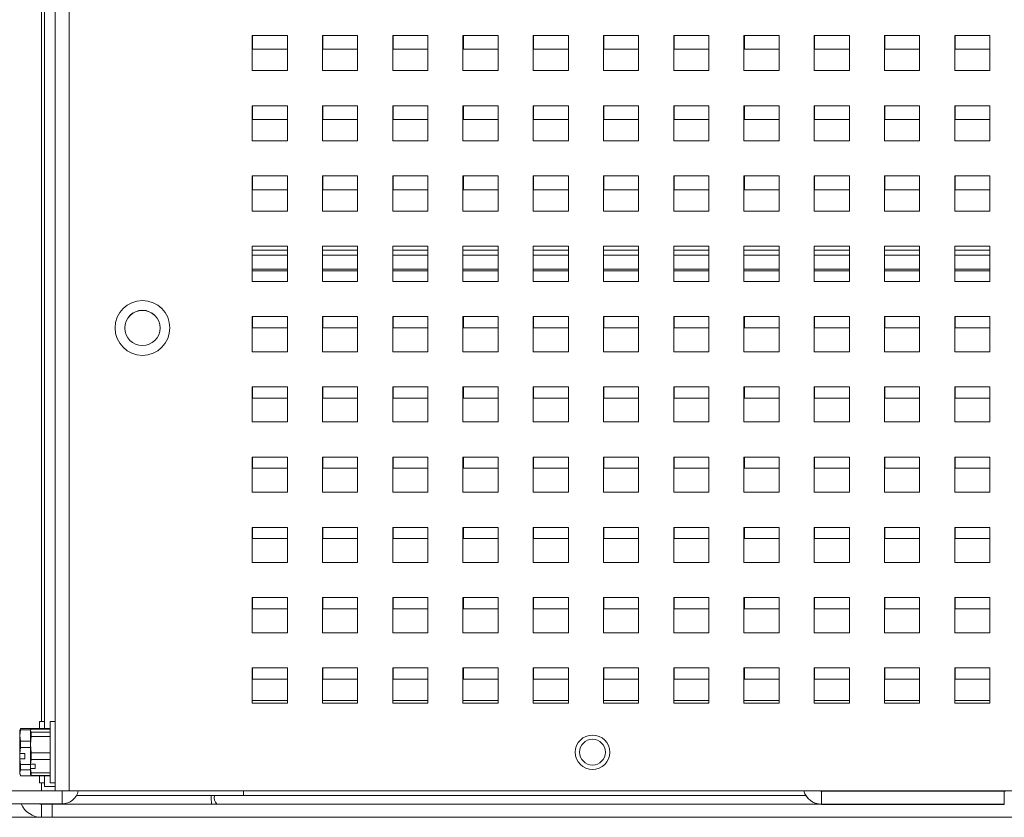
# Paper-space layout '4' of a CAD drawing. Header units: inches. Extents: x 1 to 109, y 1 to 85.
# Tile 4 of 46: x 40.01 to 45.61, y 16.87 to 21.41. Entities that reach past the tile are written whole.
import ezdxf

# ---------------------------------------------------------------- set-up
doc = ezdxf.new("R2010")
doc.units = ezdxf.units.IN
doc.header["$MEASUREMENT"] = 0

psp = doc.layouts.new('4')

# ---------------------------------------------------------------- linework, layer by layer
at = {"color": 7, "linetype": 'Continuous', "lineweight": 15, "ltscale": 5}
for p, q in [((40.21, 17.0201), (40.21, 29.8951)), ((40.1498, 29.8143), (40.1498, 17.3745)), ((40.2096, 29.8143), (40.2096, 17.4141)), ((40.2898, 29.8153), (40.2898, 17.0201)), ((41.5325, 21.3201), (41.3325, 21.3201)), ((41.3325, 21.3201), (41.3325, 21.1201)), ((41.3348, 21.3201), (41.3348, 21.2413)), ((41.5325, 21.1201), (41.5325, 21.3201)), ((41.9325, 21.3201), (41.7325, 21.3201)), ((41.7325, 21.3201), (41.7325, 21.1201)), ((41.7348, 21.3201), (41.7348, 21.2413)), ((41.9325, 21.1201), (41.9325, 21.3201)), ((42.3325, 21.3201), (42.1325, 21.3201)), ((42.1325, 21.3201), (42.1325, 21.1201)), ((42.1348, 21.3201), (42.1348, 21.2413)), ((42.3325, 21.1201), (42.3325, 21.3201)), ((42.7325, 21.3201), (42.5325, 21.3201)), ((42.5325, 21.3201), (42.5325, 21.1201)), ((42.5348, 21.3201), (42.5348, 21.2413)), ((42.7325, 21.1201), (42.7325, 21.3201)), ((43.1325, 21.3201), (42.9325, 21.3201)), ((42.9325, 21.3201), (42.9325, 21.1201)), ((42.9348, 21.3201), (42.9348, 21.2413)), ((43.1325, 21.1201), (43.1325, 21.3201)), ((43.5325, 21.3201), (43.3325, 21.3201)), ((43.3325, 21.3201), (43.3325, 21.1201)), ((43.3348, 21.3201), (43.3348, 21.2413)), ((43.5325, 21.1201), (43.5325, 21.3201)), ((43.9325, 21.3201), (43.7325, 21.3201)), ((43.7325, 21.3201), (43.7325, 21.1201)), ((43.7348, 21.3201), (43.7348, 21.2413)), ((43.9325, 21.1201), (43.9325, 21.3201)), ((44.3325, 21.3201), (44.1325, 21.3201)), ((44.1325, 21.3201), (44.1325, 21.1201)), ((44.1348, 21.3201), (44.1348, 21.2413)), ((44.3325, 21.1201), (44.3325, 21.3201)), ((44.7325, 21.3201), (44.5325, 21.3201)), ((44.5325, 21.3201), (44.5325, 21.1201)), ((44.5348, 21.3201), (44.5348, 21.2413)), ((44.7325, 21.1201), (44.7325, 21.3201)), ((45.1325, 21.3201), (44.9325, 21.3201)), ((44.9325, 21.3201), (44.9325, 21.1201)), ((44.9348, 21.3201), (44.9348, 21.2413)), ((45.1325, 21.1201), (45.1325, 21.3201)), ((45.5325, 21.3201), (45.3325, 21.3201)), ((45.3325, 21.3201), (45.3325, 21.1201)), ((45.3348, 21.3201), (45.3348, 21.2413)), ((45.5325, 21.1201), (45.5325, 21.3201)), ((41.3348, 21.2413), (41.5325, 21.2413)), ((41.7348, 21.2413), (41.9325, 21.2413)), ((42.1348, 21.2413), (42.3325, 21.2413)), ((42.5348, 21.2413), (42.7325, 21.2413)), ((42.9348, 21.2413), (43.1325, 21.2413)), ((43.3348, 21.2413), (43.5325, 21.2413)), ((43.7348, 21.2413), (43.9325, 21.2413)), ((44.1348, 21.2413), (44.3325, 21.2413)), ((44.5348, 21.2413), (44.7325, 21.2413)), ((44.9348, 21.2413), (45.1325, 21.2413)), ((45.3348, 21.2413), (45.5325, 21.2413)), ((41.3325, 21.1201), (41.5325, 21.1201)), ((41.7325, 21.1201), (41.9325, 21.1201)), ((42.1325, 21.1201), (42.3325, 21.1201)), ((42.5325, 21.1201), (42.7325, 21.1201)), ((42.9325, 21.1201), (43.1325, 21.1201)), ((43.3325, 21.1201), (43.5325, 21.1201)), ((43.7325, 21.1201), (43.9325, 21.1201)), ((44.1325, 21.1201), (44.3325, 21.1201)), ((44.5325, 21.1201), (44.7325, 21.1201)), ((44.9325, 21.1201), (45.1325, 21.1201)), ((45.3325, 21.1201), (45.5325, 21.1201)), ((41.5325, 20.9201), (41.3325, 20.9201)), ((41.3325, 20.9201), (41.3325, 20.7201)), ((41.3348, 20.9201), (41.3348, 20.8413)), ((41.5325, 20.7201), (41.5325, 20.9201)), ((41.9325, 20.9201), (41.7325, 20.9201)), ((41.7325, 20.9201), (41.7325, 20.7201)), ((41.7348, 20.9201), (41.7348, 20.8413)), ((41.9325, 20.7201), (41.9325, 20.9201)), ((42.3325, 20.9201), (42.1325, 20.9201)), ((42.1325, 20.9201), (42.1325, 20.7201)), ((42.1348, 20.9201), (42.1348, 20.8413)), ((42.3325, 20.7201), (42.3325, 20.9201)), ((42.7325, 20.9201), (42.5325, 20.9201)), ((42.5325, 20.9201), (42.5325, 20.7201)), ((42.5348, 20.9201), (42.5348, 20.8413)), ((42.7325, 20.7201), (42.7325, 20.9201)), ((43.1325, 20.9201), (42.9325, 20.9201)), ((42.9325, 20.9201), (42.9325, 20.7201)), ((42.9348, 20.9201), (42.9348, 20.8413)), ((43.1325, 20.7201), (43.1325, 20.9201)), ((43.5325, 20.9201), (43.3325, 20.9201)), ((43.3325, 20.9201), (43.3325, 20.7201)), ((43.3348, 20.9201), (43.3348, 20.8413)), ((43.5325, 20.7201), (43.5325, 20.9201)), ((43.9325, 20.9201), (43.7325, 20.9201)), ((43.7325, 20.9201), (43.7325, 20.7201)), ((43.7348, 20.9201), (43.7348, 20.8413)), ((43.9325, 20.7201), (43.9325, 20.9201)), ((44.3325, 20.9201), (44.1325, 20.9201)), ((44.1325, 20.9201), (44.1325, 20.7201)), ((44.1348, 20.9201), (44.1348, 20.8413)), ((44.3325, 20.7201), (44.3325, 20.9201)), ((44.7325, 20.9201), (44.5325, 20.9201)), ((44.5325, 20.9201), (44.5325, 20.7201)), ((44.5348, 20.9201), (44.5348, 20.8413)), ((44.7325, 20.7201), (44.7325, 20.9201)), ((45.1325, 20.9201), (44.9325, 20.9201)), ((44.9325, 20.9201), (44.9325, 20.7201)), ((44.9348, 20.9201), (44.9348, 20.8413)), ((45.1325, 20.7201), (45.1325, 20.9201)), ((45.5325, 20.9201), (45.3325, 20.9201)), ((45.3325, 20.9201), (45.3325, 20.7201)), ((45.3348, 20.9201), (45.3348, 20.8413)), ((45.5325, 20.7201), (45.5325, 20.9201)), ((41.3348, 20.8413), (41.5325, 20.8413)), ((41.7348, 20.8413), (41.9325, 20.8413)), ((42.1348, 20.8413), (42.3325, 20.8413)), ((42.5348, 20.8413), (42.7325, 20.8413)), ((42.9348, 20.8413), (43.1325, 20.8413)), ((43.3348, 20.8413), (43.5325, 20.8413)), ((43.7348, 20.8413), (43.9325, 20.8413)), ((44.1348, 20.8413), (44.3325, 20.8413)), ((44.5348, 20.8413), (44.7325, 20.8413)), ((44.9348, 20.8413), (45.1325, 20.8413)), ((45.3348, 20.8413), (45.5325, 20.8413)), ((41.3325, 20.7201), (41.5325, 20.7201)), ((41.7325, 20.7201), (41.9325, 20.7201)), ((42.1325, 20.7201), (42.3325, 20.7201)), ((42.5325, 20.7201), (42.7325, 20.7201)), ((42.9325, 20.7201), (43.1325, 20.7201)), ((43.3325, 20.7201), (43.5325, 20.7201)), ((43.7325, 20.7201), (43.9325, 20.7201)), ((44.1325, 20.7201), (44.3325, 20.7201)), ((44.5325, 20.7201), (44.7325, 20.7201)), ((44.9325, 20.7201), (45.1325, 20.7201)), ((45.3325, 20.7201), (45.5325, 20.7201)), ((41.5325, 20.5201), (41.3325, 20.5201)), ((41.3325, 20.5201), (41.3325, 20.3201)), ((41.3348, 20.5201), (41.3348, 20.4413)), ((41.5325, 20.3201), (41.5325, 20.5201)), ((41.9325, 20.5201), (41.7325, 20.5201)), ((41.7325, 20.5201), (41.7325, 20.3201)), ((41.7348, 20.5201), (41.7348, 20.4413)), ((41.9325, 20.3201), (41.9325, 20.5201)), ((42.3325, 20.5201), (42.1325, 20.5201)), ((42.1325, 20.5201), (42.1325, 20.3201)), ((42.1348, 20.5201), (42.1348, 20.4413)), ((42.3325, 20.3201), (42.3325, 20.5201)), ((42.7325, 20.5201), (42.5325, 20.5201)), ((42.5325, 20.5201), (42.5325, 20.3201)), ((42.5348, 20.5201), (42.5348, 20.4413)), ((42.7325, 20.3201), (42.7325, 20.5201)), ((43.1325, 20.5201), (42.9325, 20.5201)), ((42.9325, 20.5201), (42.9325, 20.3201)), ((42.9348, 20.5201), (42.9348, 20.4413)), ((43.1325, 20.3201), (43.1325, 20.5201)), ((43.5325, 20.5201), (43.3325, 20.5201)), ((43.3325, 20.5201), (43.3325, 20.3201)), ((43.3348, 20.5201), (43.3348, 20.4413)), ((43.5325, 20.3201), (43.5325, 20.5201)), ((43.9325, 20.5201), (43.7325, 20.5201)), ((43.7325, 20.5201), (43.7325, 20.3201)), ((43.7348, 20.5201), (43.7348, 20.4413)), ((43.9325, 20.3201), (43.9325, 20.5201)), ((44.3325, 20.5201), (44.1325, 20.5201)), ((44.1325, 20.5201), (44.1325, 20.3201)), ((44.1348, 20.5201), (44.1348, 20.4413)), ((44.3325, 20.3201), (44.3325, 20.5201)), ((44.7325, 20.5201), (44.5325, 20.5201)), ((44.5325, 20.5201), (44.5325, 20.3201)), ((44.5348, 20.5201), (44.5348, 20.4413)), ((44.7325, 20.3201), (44.7325, 20.5201)), ((45.1325, 20.5201), (44.9325, 20.5201)), ((44.9325, 20.5201), (44.9325, 20.3201)), ((44.9348, 20.5201), (44.9348, 20.4413)), ((45.1325, 20.3201), (45.1325, 20.5201)), ((45.5325, 20.5201), (45.3325, 20.5201)), ((45.3325, 20.5201), (45.3325, 20.3201)), ((45.3348, 20.5201), (45.3348, 20.4413)), ((45.5325, 20.3201), (45.5325, 20.5201)), ((41.3348, 20.4413), (41.5325, 20.4413)), ((41.7348, 20.4413), (41.9325, 20.4413)), ((42.1348, 20.4413), (42.3325, 20.4413)), ((42.5348, 20.4413), (42.7325, 20.4413)), ((42.9348, 20.4413), (43.1325, 20.4413)), ((43.3348, 20.4413), (43.5325, 20.4413)), ((43.7348, 20.4413), (43.9325, 20.4413)), ((44.1348, 20.4413), (44.3325, 20.4413)), ((44.5348, 20.4413), (44.7325, 20.4413)), ((44.9348, 20.4413), (45.1325, 20.4413)), ((45.3348, 20.4413), (45.5325, 20.4413)), ((41.3325, 20.3201), (41.5325, 20.3201)), ((41.7325, 20.3201), (41.9325, 20.3201)), ((42.1325, 20.3201), (42.3325, 20.3201)), ((42.5325, 20.3201), (42.7325, 20.3201)), ((42.9325, 20.3201), (43.1325, 20.3201)), ((43.3325, 20.3201), (43.5325, 20.3201)), ((43.7325, 20.3201), (43.9325, 20.3201)), ((44.1325, 20.3201), (44.3325, 20.3201)), ((44.5325, 20.3201), (44.7325, 20.3201)), ((44.9325, 20.3201), (45.1325, 20.3201)), ((45.3325, 20.3201), (45.5325, 20.3201)), ((41.5325, 20.1201), (41.3325, 20.1201)), ((41.3325, 20.1201), (41.3325, 19.9201)), ((41.5325, 19.9201), (41.5325, 20.1201)), ((41.9325, 20.1201), (41.7325, 20.1201)), ((41.7325, 20.1201), (41.7325, 19.9201)), ((41.9325, 19.9201), (41.9325, 20.1201)), ((42.3325, 20.1201), (42.1325, 20.1201)), ((42.1325, 20.1201), (42.1325, 19.9201)), ((42.3325, 19.9201), (42.3325, 20.1201)), ((42.7325, 20.1201), (42.5325, 20.1201)), ((42.5325, 20.1201), (42.5325, 19.9201)), ((42.7325, 19.9201), (42.7325, 20.1201)), ((43.1325, 20.1201), (42.9325, 20.1201)), ((42.9325, 20.1201), (42.9325, 19.9201)), ((43.1325, 19.9201), (43.1325, 20.1201)), ((43.5325, 20.1201), (43.3325, 20.1201)), ((43.3325, 20.1201), (43.3325, 19.9201)), ((43.5325, 19.9201), (43.5325, 20.1201)), ((43.9325, 20.1201), (43.7325, 20.1201)), ((43.7325, 20.1201), (43.7325, 19.9201)), ((43.9325, 19.9201), (43.9325, 20.1201)), ((44.3325, 20.1201), (44.1325, 20.1201)), ((44.1325, 20.1201), (44.1325, 19.9201)), ((44.3325, 19.9201), (44.3325, 20.1201)), ((44.7325, 20.1201), (44.5325, 20.1201)), ((44.5325, 20.1201), (44.5325, 19.9201)), ((44.7325, 19.9201), (44.7325, 20.1201)), ((45.1325, 20.1201), (44.9325, 20.1201)), ((44.9325, 20.1201), (44.9325, 19.9201)), ((45.1325, 19.9201), (45.1325, 20.1201)), ((45.5325, 20.1201), (45.3325, 20.1201)), ((45.3325, 20.1201), (45.3325, 19.9201)), ((45.5325, 19.9201), (45.5325, 20.1201)), ((41.3325, 19.9803), (41.5325, 19.9803)), ((41.7325, 19.9803), (41.9325, 19.9803)), ((42.1325, 19.9803), (42.3325, 19.9803)), ((42.5325, 19.9803), (42.7325, 19.9803)), ((42.9325, 19.9803), (43.1325, 19.9803)), ((43.3325, 19.9803), (43.5325, 19.9803)), ((43.7325, 19.9803), (43.9325, 19.9803)), ((44.1325, 19.9803), (44.3325, 19.9803)), ((44.5325, 19.9803), (44.7325, 19.9803)), ((44.9325, 19.9803), (45.1325, 19.9803)), ((45.3325, 19.9803), (45.5325, 19.9803)), ((41.3325, 19.9201), (41.5325, 19.9201)), ((41.7325, 19.9201), (41.9325, 19.9201)), ((42.1325, 19.9201), (42.3325, 19.9201)), ((42.5325, 19.9201), (42.7325, 19.9201)), ((42.9325, 19.9201), (43.1325, 19.9201)), ((43.3325, 19.9201), (43.5325, 19.9201)), ((43.7325, 19.9201), (43.9325, 19.9201)), ((44.1325, 19.9201), (44.3325, 19.9201)), ((44.5325, 19.9201), (44.7325, 19.9201)), ((44.9325, 19.9201), (45.1325, 19.9201)), ((45.3325, 19.9201), (45.5325, 19.9201)), ((41.5325, 19.7201), (41.3325, 19.7201)), ((41.3325, 19.7201), (41.3325, 19.5201)), ((41.3348, 19.7201), (41.3348, 19.6563)), ((41.5325, 19.5201), (41.5325, 19.7201)), ((41.9325, 19.7201), (41.7325, 19.7201)), ((41.7325, 19.7201), (41.7325, 19.5201)), ((41.7348, 19.7201), (41.7348, 19.6563)), ((41.9325, 19.5201), (41.9325, 19.7201)), ((42.3325, 19.7201), (42.1325, 19.7201)), ((42.1325, 19.7201), (42.1325, 19.5201)), ((42.1348, 19.7201), (42.1348, 19.6563)), ((42.3325, 19.5201), (42.3325, 19.7201)), ((42.7325, 19.7201), (42.5325, 19.7201)), ((42.5325, 19.7201), (42.5325, 19.5201)), ((42.5348, 19.7201), (42.5348, 19.6563)), ((42.7325, 19.5201), (42.7325, 19.7201)), ((43.1325, 19.7201), (42.9325, 19.7201)), ((42.9325, 19.7201), (42.9325, 19.5201)), ((42.9348, 19.7201), (42.9348, 19.6563)), ((43.1325, 19.5201), (43.1325, 19.7201)), ((43.5325, 19.7201), (43.3325, 19.7201)), ((43.3325, 19.7201), (43.3325, 19.5201)), ((43.3348, 19.7201), (43.3348, 19.6563)), ((43.5325, 19.5201), (43.5325, 19.7201)), ((43.9325, 19.7201), (43.7325, 19.7201)), ((43.7325, 19.7201), (43.7325, 19.5201)), ((43.7348, 19.7201), (43.7348, 19.6563)), ((43.9325, 19.5201), (43.9325, 19.7201)), ((44.3325, 19.7201), (44.1325, 19.7201)), ((44.1325, 19.7201), (44.1325, 19.5201)), ((44.1348, 19.7201), (44.1348, 19.6563)), ((44.3325, 19.5201), (44.3325, 19.7201)), ((44.7325, 19.7201), (44.5325, 19.7201)), ((44.5325, 19.7201), (44.5325, 19.5201)), ((44.5348, 19.7201), (44.5348, 19.6563)), ((44.7325, 19.5201), (44.7325, 19.7201)), ((45.1325, 19.7201), (44.9325, 19.7201)), ((44.9325, 19.7201), (44.9325, 19.5201)), ((44.9348, 19.7201), (44.9348, 19.6563)), ((45.1325, 19.5201), (45.1325, 19.7201)), ((45.5325, 19.7201), (45.3325, 19.7201)), ((45.3325, 19.7201), (45.3325, 19.5201)), ((45.3348, 19.7201), (45.3348, 19.6563)), ((45.5325, 19.5201), (45.5325, 19.7201)), ((41.3348, 19.6563), (41.5325, 19.6563)), ((41.7348, 19.6563), (41.9325, 19.6563)), ((42.1348, 19.6563), (42.3325, 19.6563)), ((42.5348, 19.6563), (42.7325, 19.6563)), ((42.9348, 19.6563), (43.1325, 19.6563)), ((43.3348, 19.6563), (43.5325, 19.6563)), ((43.7348, 19.6563), (43.9325, 19.6563)), ((44.1348, 19.6563), (44.3325, 19.6563)), ((44.5348, 19.6563), (44.7325, 19.6563)), ((44.9348, 19.6563), (45.1325, 19.6563)), ((45.3348, 19.6563), (45.5325, 19.6563)), ((41.3325, 19.5201), (41.5325, 19.5201)), ((41.7325, 19.5201), (41.9325, 19.5201)), ((42.1325, 19.5201), (42.3325, 19.5201)), ((42.5325, 19.5201), (42.7325, 19.5201)), ((42.9325, 19.5201), (43.1325, 19.5201)), ((43.3325, 19.5201), (43.5325, 19.5201)), ((43.7325, 19.5201), (43.9325, 19.5201)), ((44.1325, 19.5201), (44.3325, 19.5201)), ((44.5325, 19.5201), (44.7325, 19.5201)), ((44.9325, 19.5201), (45.1325, 19.5201)), ((45.3325, 19.5201), (45.5325, 19.5201)), ((41.5325, 19.3201), (41.3325, 19.3201)), ((41.3325, 19.3201), (41.3325, 19.1201)), ((41.3348, 19.3201), (41.3348, 19.2563)), ((41.5325, 19.1201), (41.5325, 19.3201)), ((41.9325, 19.3201), (41.7325, 19.3201)), ((41.7325, 19.3201), (41.7325, 19.1201)), ((41.7348, 19.3201), (41.7348, 19.2563)), ((41.9325, 19.1201), (41.9325, 19.3201)), ((42.3325, 19.3201), (42.1325, 19.3201)), ((42.1325, 19.3201), (42.1325, 19.1201)), ((42.1348, 19.3201), (42.1348, 19.2563)), ((42.3325, 19.1201), (42.3325, 19.3201)), ((42.7325, 19.3201), (42.5325, 19.3201)), ((42.5325, 19.3201), (42.5325, 19.1201)), ((42.5348, 19.3201), (42.5348, 19.2563)), ((42.7325, 19.1201), (42.7325, 19.3201)), ((43.1325, 19.3201), (42.9325, 19.3201)), ((42.9325, 19.3201), (42.9325, 19.1201)), ((42.9348, 19.3201), (42.9348, 19.2563)), ((43.1325, 19.1201), (43.1325, 19.3201)), ((43.5325, 19.3201), (43.3325, 19.3201)), ((43.3325, 19.3201), (43.3325, 19.1201)), ((43.3348, 19.3201), (43.3348, 19.2563)), ((43.5325, 19.1201), (43.5325, 19.3201)), ((43.9325, 19.3201), (43.7325, 19.3201)), ((43.7325, 19.3201), (43.7325, 19.1201)), ((43.7348, 19.3201), (43.7348, 19.2563)), ((43.9325, 19.1201), (43.9325, 19.3201)), ((44.3325, 19.3201), (44.1325, 19.3201)), ((44.1325, 19.3201), (44.1325, 19.1201)), ((44.1348, 19.3201), (44.1348, 19.2563)), ((44.3325, 19.1201), (44.3325, 19.3201)), ((44.7325, 19.3201), (44.5325, 19.3201)), ((44.5325, 19.3201), (44.5325, 19.1201)), ((44.5348, 19.3201), (44.5348, 19.2563)), ((44.7325, 19.1201), (44.7325, 19.3201)), ((45.1325, 19.3201), (44.9325, 19.3201)), ((44.9325, 19.3201), (44.9325, 19.1201)), ((44.9348, 19.3201), (44.9348, 19.2563)), ((45.1325, 19.1201), (45.1325, 19.3201)), ((45.5325, 19.3201), (45.3325, 19.3201)), ((45.3325, 19.3201), (45.3325, 19.1201)), ((45.3348, 19.3201), (45.3348, 19.2563)), ((45.5325, 19.1201), (45.5325, 19.3201)), ((41.3348, 19.2563), (41.5325, 19.2563)), ((41.7348, 19.2563), (41.9325, 19.2563)), ((42.1348, 19.2563), (42.3325, 19.2563)), ((42.5348, 19.2563), (42.7325, 19.2563)), ((42.9348, 19.2563), (43.1325, 19.2563)), ((43.3348, 19.2563), (43.5325, 19.2563)), ((43.7348, 19.2563), (43.9325, 19.2563)), ((44.1348, 19.2563), (44.3325, 19.2563)), ((44.5348, 19.2563), (44.7325, 19.2563)), ((44.9348, 19.2563), (45.1325, 19.2563)), ((45.3348, 19.2563), (45.5325, 19.2563)), ((41.3325, 19.1201), (41.5325, 19.1201)), ((41.7325, 19.1201), (41.9325, 19.1201)), ((42.1325, 19.1201), (42.3325, 19.1201)), ((42.5325, 19.1201), (42.7325, 19.1201)), ((42.9325, 19.1201), (43.1325, 19.1201)), ((43.3325, 19.1201), (43.5325, 19.1201)), ((43.7325, 19.1201), (43.9325, 19.1201)), ((44.1325, 19.1201), (44.3325, 19.1201)), ((44.5325, 19.1201), (44.7325, 19.1201)), ((44.9325, 19.1201), (45.1325, 19.1201)), ((45.3325, 19.1201), (45.5325, 19.1201)), ((41.5325, 18.9201), (41.3325, 18.9201)), ((41.3325, 18.9201), (41.3325, 18.7201)), ((41.3348, 18.9201), (41.3348, 18.8563)), ((41.5325, 18.7201), (41.5325, 18.9201)), ((41.9325, 18.9201), (41.7325, 18.9201)), ((41.7325, 18.9201), (41.7325, 18.7201)), ((41.7348, 18.9201), (41.7348, 18.8563)), ((41.9325, 18.7201), (41.9325, 18.9201)), ((42.3325, 18.9201), (42.1325, 18.9201)), ((42.1325, 18.9201), (42.1325, 18.7201)), ((42.1348, 18.9201), (42.1348, 18.8563)), ((42.3325, 18.7201), (42.3325, 18.9201)), ((42.7325, 18.9201), (42.5325, 18.9201)), ((42.5325, 18.9201), (42.5325, 18.7201)), ((42.5348, 18.9201), (42.5348, 18.8563)), ((42.7325, 18.7201), (42.7325, 18.9201)), ((43.1325, 18.9201), (42.9325, 18.9201)), ((42.9325, 18.9201), (42.9325, 18.7201)), ((42.9348, 18.9201), (42.9348, 18.8563)), ((43.1325, 18.7201), (43.1325, 18.9201)), ((43.5325, 18.9201), (43.3325, 18.9201)), ((43.3325, 18.9201), (43.3325, 18.7201)), ((43.3348, 18.9201), (43.3348, 18.8563)), ((43.5325, 18.7201), (43.5325, 18.9201)), ((43.9325, 18.9201), (43.7325, 18.9201)), ((43.7325, 18.9201), (43.7325, 18.7201)), ((43.7348, 18.9201), (43.7348, 18.8563)), ((43.9325, 18.7201), (43.9325, 18.9201)), ((44.3325, 18.9201), (44.1325, 18.9201)), ((44.1325, 18.9201), (44.1325, 18.7201)), ((44.1348, 18.9201), (44.1348, 18.8563)), ((44.3325, 18.7201), (44.3325, 18.9201)), ((44.7325, 18.9201), (44.5325, 18.9201)), ((44.5325, 18.9201), (44.5325, 18.7201)), ((44.5348, 18.9201), (44.5348, 18.8563)), ((44.7325, 18.7201), (44.7325, 18.9201)), ((45.1325, 18.9201), (44.9325, 18.9201)), ((44.9325, 18.9201), (44.9325, 18.7201)), ((44.9348, 18.9201), (44.9348, 18.8563)), ((45.1325, 18.7201), (45.1325, 18.9201)), ((45.5325, 18.9201), (45.3325, 18.9201)), ((45.3325, 18.9201), (45.3325, 18.7201)), ((45.3348, 18.9201), (45.3348, 18.8563)), ((45.5325, 18.7201), (45.5325, 18.9201)), ((41.3348, 18.8563), (41.5325, 18.8563)), ((41.7348, 18.8563), (41.9325, 18.8563)), ((42.1348, 18.8563), (42.3325, 18.8563)), ((42.5348, 18.8563), (42.7325, 18.8563)), ((42.9348, 18.8563), (43.1325, 18.8563)), ((43.3348, 18.8563), (43.5325, 18.8563)), ((43.7348, 18.8563), (43.9325, 18.8563)), ((44.1348, 18.8563), (44.3325, 18.8563)), ((44.5348, 18.8563), (44.7325, 18.8563)), ((44.9348, 18.8563), (45.1325, 18.8563)), ((45.3348, 18.8563), (45.5325, 18.8563)), ((41.3325, 18.7201), (41.5325, 18.7201)), ((41.7325, 18.7201), (41.9325, 18.7201)), ((42.1325, 18.7201), (42.3325, 18.7201)), ((42.5325, 18.7201), (42.7325, 18.7201)), ((42.9325, 18.7201), (43.1325, 18.7201)), ((43.3325, 18.7201), (43.5325, 18.7201)), ((43.7325, 18.7201), (43.9325, 18.7201)), ((44.1325, 18.7201), (44.3325, 18.7201)), ((44.5325, 18.7201), (44.7325, 18.7201)), ((44.9325, 18.7201), (45.1325, 18.7201)), ((45.3325, 18.7201), (45.5325, 18.7201)), ((41.5325, 18.5201), (41.3325, 18.5201)), ((41.3325, 18.5201), (41.3325, 18.3201)), ((41.3348, 18.5201), (41.3348, 18.4563)), ((41.5325, 18.3201), (41.5325, 18.5201)), ((41.9325, 18.5201), (41.7325, 18.5201)), ((41.7325, 18.5201), (41.7325, 18.3201)), ((41.7348, 18.5201), (41.7348, 18.4563)), ((41.9325, 18.3201), (41.9325, 18.5201)), ((42.3325, 18.5201), (42.1325, 18.5201)), ((42.1325, 18.5201), (42.1325, 18.3201)), ((42.1348, 18.5201), (42.1348, 18.4563)), ((42.3325, 18.3201), (42.3325, 18.5201)), ((42.7325, 18.5201), (42.5325, 18.5201)), ((42.5325, 18.5201), (42.5325, 18.3201)), ((42.5348, 18.5201), (42.5348, 18.4563)), ((42.7325, 18.3201), (42.7325, 18.5201)), ((43.1325, 18.5201), (42.9325, 18.5201)), ((42.9325, 18.5201), (42.9325, 18.3201)), ((42.9348, 18.5201), (42.9348, 18.4563)), ((43.1325, 18.3201), (43.1325, 18.5201)), ((43.5325, 18.5201), (43.3325, 18.5201)), ((43.3325, 18.5201), (43.3325, 18.3201)), ((43.3348, 18.5201), (43.3348, 18.4563)), ((43.5325, 18.3201), (43.5325, 18.5201)), ((43.9325, 18.5201), (43.7325, 18.5201)), ((43.7325, 18.5201), (43.7325, 18.3201)), ((43.7348, 18.5201), (43.7348, 18.4563)), ((43.9325, 18.3201), (43.9325, 18.5201)), ((44.3325, 18.5201), (44.1325, 18.5201)), ((44.1325, 18.5201), (44.1325, 18.3201)), ((44.1348, 18.5201), (44.1348, 18.4563)), ((44.3325, 18.3201), (44.3325, 18.5201)), ((44.7325, 18.5201), (44.5325, 18.5201)), ((44.5325, 18.5201), (44.5325, 18.3201)), ((44.5348, 18.5201), (44.5348, 18.4563)), ((44.7325, 18.3201), (44.7325, 18.5201)), ((45.1325, 18.5201), (44.9325, 18.5201)), ((44.9325, 18.5201), (44.9325, 18.3201)), ((44.9348, 18.5201), (44.9348, 18.4563)), ((45.1325, 18.3201), (45.1325, 18.5201)), ((45.5325, 18.5201), (45.3325, 18.5201)), ((45.3325, 18.5201), (45.3325, 18.3201)), ((45.3348, 18.5201), (45.3348, 18.4563)), ((45.5325, 18.3201), (45.5325, 18.5201)), ((41.3348, 18.4563), (41.5325, 18.4563)), ((41.7348, 18.4563), (41.9325, 18.4563)), ((42.1348, 18.4563), (42.3325, 18.4563)), ((42.5348, 18.4563), (42.7325, 18.4563)), ((42.9348, 18.4563), (43.1325, 18.4563)), ((43.3348, 18.4563), (43.5325, 18.4563)), ((43.7348, 18.4563), (43.9325, 18.4563)), ((44.1348, 18.4563), (44.3325, 18.4563)), ((44.5348, 18.4563), (44.7325, 18.4563)), ((44.9348, 18.4563), (45.1325, 18.4563)), ((45.3348, 18.4563), (45.5325, 18.4563)), ((41.3325, 18.3201), (41.5325, 18.3201)), ((41.7325, 18.3201), (41.9325, 18.3201)), ((42.1325, 18.3201), (42.3325, 18.3201)), ((42.5325, 18.3201), (42.7325, 18.3201)), ((42.9325, 18.3201), (43.1325, 18.3201)), ((43.3325, 18.3201), (43.5325, 18.3201)), ((43.7325, 18.3201), (43.9325, 18.3201)), ((44.1325, 18.3201), (44.3325, 18.3201)), ((44.5325, 18.3201), (44.7325, 18.3201)), ((44.9325, 18.3201), (45.1325, 18.3201)), ((45.3325, 18.3201), (45.5325, 18.3201)), ((41.5325, 18.1201), (41.3325, 18.1201)), ((41.3325, 18.1201), (41.3325, 17.9201)), ((41.3348, 18.1201), (41.3348, 18.0563)), ((41.5325, 17.9201), (41.5325, 18.1201)), ((41.9325, 18.1201), (41.7325, 18.1201)), ((41.7325, 18.1201), (41.7325, 17.9201)), ((41.7348, 18.1201), (41.7348, 18.0563)), ((41.9325, 17.9201), (41.9325, 18.1201)), ((42.3325, 18.1201), (42.1325, 18.1201)), ((42.1325, 18.1201), (42.1325, 17.9201)), ((42.1348, 18.1201), (42.1348, 18.0563)), ((42.3325, 17.9201), (42.3325, 18.1201)), ((42.7325, 18.1201), (42.5325, 18.1201)), ((42.5325, 18.1201), (42.5325, 17.9201)), ((42.5348, 18.1201), (42.5348, 18.0563)), ((42.7325, 17.9201), (42.7325, 18.1201)), ((43.1325, 18.1201), (42.9325, 18.1201)), ((42.9325, 18.1201), (42.9325, 17.9201)), ((42.9348, 18.1201), (42.9348, 18.0563)), ((43.1325, 17.9201), (43.1325, 18.1201)), ((43.5325, 18.1201), (43.3325, 18.1201)), ((43.3325, 18.1201), (43.3325, 17.9201)), ((43.3348, 18.1201), (43.3348, 18.0563)), ((43.5325, 17.9201), (43.5325, 18.1201)), ((43.9325, 18.1201), (43.7325, 18.1201)), ((43.7325, 18.1201), (43.7325, 17.9201)), ((43.7348, 18.1201), (43.7348, 18.0563)), ((43.9325, 17.9201), (43.9325, 18.1201)), ((44.3325, 18.1201), (44.1325, 18.1201)), ((44.1325, 18.1201), (44.1325, 17.9201)), ((44.1348, 18.1201), (44.1348, 18.0563)), ((44.3325, 17.9201), (44.3325, 18.1201)), ((44.7325, 18.1201), (44.5325, 18.1201)), ((44.5325, 18.1201), (44.5325, 17.9201)), ((44.5348, 18.1201), (44.5348, 18.0563)), ((44.7325, 17.9201), (44.7325, 18.1201)), ((45.1325, 18.1201), (44.9325, 18.1201)), ((44.9325, 18.1201), (44.9325, 17.9201)), ((44.9348, 18.1201), (44.9348, 18.0563)), ((45.1325, 17.9201), (45.1325, 18.1201)), ((45.5325, 18.1201), (45.3325, 18.1201)), ((45.3325, 18.1201), (45.3325, 17.9201)), ((45.3348, 18.1201), (45.3348, 18.0563)), ((45.5325, 17.9201), (45.5325, 18.1201)), ((41.3348, 18.0563), (41.5325, 18.0563)), ((41.7348, 18.0563), (41.9325, 18.0563)), ((42.1348, 18.0563), (42.3325, 18.0563)), ((42.5348, 18.0563), (42.7325, 18.0563)), ((42.9348, 18.0563), (43.1325, 18.0563)), ((43.3348, 18.0563), (43.5325, 18.0563)), ((43.7348, 18.0563), (43.9325, 18.0563)), ((44.1348, 18.0563), (44.3325, 18.0563)), ((44.5348, 18.0563), (44.7325, 18.0563)), ((44.9348, 18.0563), (45.1325, 18.0563)), ((45.3348, 18.0563), (45.5325, 18.0563)), ((41.3325, 17.9201), (41.5325, 17.9201)), ((41.7325, 17.9201), (41.9325, 17.9201)), ((42.1325, 17.9201), (42.3325, 17.9201)), ((42.5325, 17.9201), (42.7325, 17.9201)), ((42.9325, 17.9201), (43.1325, 17.9201)), ((43.3325, 17.9201), (43.5325, 17.9201)), ((43.7325, 17.9201), (43.9325, 17.9201)), ((44.1325, 17.9201), (44.3325, 17.9201)), ((44.5325, 17.9201), (44.7325, 17.9201)), ((44.9325, 17.9201), (45.1325, 17.9201)), ((45.3325, 17.9201), (45.5325, 17.9201)), ((41.5325, 17.7201), (41.3325, 17.7201)), ((41.3325, 17.7201), (41.3325, 17.5201)), ((41.3348, 17.7201), (41.3348, 17.6563)), ((41.5325, 17.5201), (41.5325, 17.7201)), ((41.9325, 17.7201), (41.7325, 17.7201)), ((41.7325, 17.7201), (41.7325, 17.5201)), ((41.7348, 17.7201), (41.7348, 17.6563)), ((41.9325, 17.5201), (41.9325, 17.7201)), ((42.3325, 17.7201), (42.1325, 17.7201)), ((42.1325, 17.7201), (42.1325, 17.5201)), ((42.1348, 17.7201), (42.1348, 17.6563)), ((42.3325, 17.5201), (42.3325, 17.7201)), ((42.7325, 17.7201), (42.5325, 17.7201)), ((42.5325, 17.7201), (42.5325, 17.5201)), ((42.5348, 17.7201), (42.5348, 17.6563)), ((42.7325, 17.5201), (42.7325, 17.7201)), ((43.1325, 17.7201), (42.9325, 17.7201)), ((42.9325, 17.7201), (42.9325, 17.5201)), ((42.9348, 17.7201), (42.9348, 17.6563)), ((43.1325, 17.5201), (43.1325, 17.7201)), ((43.5325, 17.7201), (43.3325, 17.7201)), ((43.3325, 17.7201), (43.3325, 17.5201)), ((43.3348, 17.7201), (43.3348, 17.6563)), ((43.5325, 17.5201), (43.5325, 17.7201)), ((43.9325, 17.7201), (43.7325, 17.7201)), ((43.7325, 17.7201), (43.7325, 17.5201)), ((43.7348, 17.7201), (43.7348, 17.6563)), ((43.9325, 17.5201), (43.9325, 17.7201)), ((44.3325, 17.7201), (44.1325, 17.7201)), ((44.1325, 17.7201), (44.1325, 17.5201)), ((44.1348, 17.7201), (44.1348, 17.6563)), ((44.3325, 17.5201), (44.3325, 17.7201)), ((44.7325, 17.7201), (44.5325, 17.7201)), ((44.5325, 17.7201), (44.5325, 17.5201)), ((44.5348, 17.7201), (44.5348, 17.6563)), ((44.7325, 17.5201), (44.7325, 17.7201)), ((45.1325, 17.7201), (44.9325, 17.7201)), ((44.9325, 17.7201), (44.9325, 17.5201)), ((44.9348, 17.7201), (44.9348, 17.6563)), ((45.1325, 17.5201), (45.1325, 17.7201)), ((45.5325, 17.7201), (45.3325, 17.7201)), ((45.3325, 17.7201), (45.3325, 17.5201)), ((45.3348, 17.7201), (45.3348, 17.6563)), ((45.5325, 17.5201), (45.5325, 17.7201)), ((41.3348, 17.6563), (41.5325, 17.6563)), ((41.7348, 17.6563), (41.9325, 17.6563)), ((42.1348, 17.6563), (42.3325, 17.6563)), ((42.5348, 17.6563), (42.7325, 17.6563)), ((42.9348, 17.6563), (43.1325, 17.6563)), ((43.3348, 17.6563), (43.5325, 17.6563)), ((43.7348, 17.6563), (43.9325, 17.6563)), ((44.1348, 17.6563), (44.3325, 17.6563)), ((44.5348, 17.6563), (44.7325, 17.6563)), ((44.9348, 17.6563), (45.1325, 17.6563)), ((45.3348, 17.6563), (45.5325, 17.6563)), ((41.3325, 17.5338), (41.5325, 17.5338)), ((41.3325, 17.5201), (41.5325, 17.5201)), ((41.7325, 17.5338), (41.9325, 17.5338)), ((41.7325, 17.5201), (41.9325, 17.5201)), ((42.1325, 17.5338), (42.3325, 17.5338)), ((42.1325, 17.5201), (42.3325, 17.5201)), ((42.5325, 17.5338), (42.7325, 17.5338)), ((42.5325, 17.5201), (42.7325, 17.5201)), ((42.9325, 17.5338), (43.1325, 17.5338)), ((42.9325, 17.5201), (43.1325, 17.5201)), ((43.3325, 17.5338), (43.5325, 17.5338)), ((43.3325, 17.5201), (43.5325, 17.5201)), ((43.7325, 17.5338), (43.9325, 17.5338)), ((43.7325, 17.5201), (43.9325, 17.5201)), ((44.1325, 17.5338), (44.3325, 17.5338)), ((44.1325, 17.5201), (44.3325, 17.5201)), ((44.5325, 17.5338), (44.7325, 17.5338)), ((44.5325, 17.5201), (44.7325, 17.5201)), ((44.9325, 17.5338), (45.1325, 17.5338)), ((44.9325, 17.5201), (45.1325, 17.5201)), ((45.3325, 17.5338), (45.5325, 17.5338)), ((45.3325, 17.5201), (45.5325, 17.5201)), ((40.1498, 17.4141), (40.1216, 17.4141)), ((40.1216, 17.4141), (40.1216, 17.3745)), ((40.21, 17.4141), (40.1818, 17.4141)), ((40.1818, 17.4141), (40.1818, 17.129)), ((40.0142, 17.3767), (40.0088, 17.3651)), ((40.0132, 17.3675), (40.0088, 17.3356)), ((40.0088, 17.3356), (40.0088, 17.3651)), ((40.0088, 17.3356), (40.0132, 17.3037)), ((40.0088, 17.2335), (40.0088, 17.3356)), ((40.0132, 17.3745), (40.0132, 17.3675)), ((40.0132, 17.3745), (40.0708, 17.3745)), ((40.0701, 17.3675), (40.0132, 17.3675)), ((40.073, 17.3736), (40.069, 17.3651)), ((40.0734, 17.3717), (40.069, 17.3634)), ((40.069, 17.3634), (40.0734, 17.355)), ((40.069, 17.2835), (40.069, 17.3634)), ((40.0734, 17.3298), (40.069, 17.2835)), ((40.0734, 17.3745), (40.0724, 17.3707)), ((40.1818, 17.3745), (40.0734, 17.3745)), ((40.1818, 17.3717), (40.0734, 17.3717)), ((40.0734, 17.355), (40.0734, 17.3298)), ((40.0734, 17.355), (40.1818, 17.355)), ((40.1818, 17.3298), (40.0734, 17.3298)), ((40.0132, 17.3037), (40.0132, 17.2666)), ((40.0132, 17.3037), (40.069, 17.3037)), ((40.069, 17.2835), (40.0734, 17.2372)), ((40.069, 17.1729), (40.069, 17.2835)), ((40.0088, 17.2335), (40.0093, 17.2333)), ((40.0088, 17.2335), (40.0088, 17.2028)), ((40.0132, 17.2666), (40.0093, 17.2333)), ((40.037, 17.2333), (40.0093, 17.2333)), ((40.069, 17.2666), (40.0132, 17.2666)), ((40.037, 17.2026), (40.037, 17.2333)), ((40.0734, 17.2372), (40.1818, 17.2372)), ((40.0734, 17.2372), (40.0734, 17.1983)), ((40.0093, 17.2026), (40.0088, 17.2028)), ((40.0088, 17.2028), (40.0088, 17.1225)), ((40.037, 17.2026), (40.0093, 17.2026)), ((40.0132, 17.1694), (40.069, 17.1694)), ((40.0132, 17.1694), (40.0132, 17.1392)), ((40.069, 17.1729), (40.0695, 17.1723)), ((40.069, 17.1729), (40.069, 17.1489)), ((40.0734, 17.1983), (40.0695, 17.1723)), ((40.0972, 17.1723), (40.0695, 17.1723)), ((40.1818, 17.1983), (40.0734, 17.1983)), ((40.0972, 17.1483), (40.0972, 17.1723)), ((40.2096, 17.1714), (40.21, 17.172)), ((40.0132, 17.1392), (40.0088, 17.1225)), ((40.0088, 17.1225), (40.0132, 17.1058)), ((40.0088, 17.1151), (40.0088, 17.1225)), ((40.0088, 17.1151), (40.0142, 17.1036)), ((40.069, 17.1392), (40.0132, 17.1392)), ((40.0132, 17.1058), (40.0708, 17.1058)), ((40.0695, 17.1483), (40.069, 17.1489)), ((40.069, 17.1489), (40.069, 17.1153)), ((40.0734, 17.1086), (40.069, 17.1169)), ((40.0972, 17.1483), (40.0695, 17.1483)), ((40.0701, 17.1129), (40.073, 17.1067)), ((40.0734, 17.1223), (40.1818, 17.1223)), ((40.0734, 17.1223), (40.0734, 17.1086)), ((40.1818, 17.1086), (40.0734, 17.1086)), ((40.0734, 17.1072), (40.0734, 17.1058)), ((40.1818, 17.1058), (40.0734, 17.1058)), ((40.1216, 17.1058), (40.1216, 17.0661)), ((40.1498, 17.1058), (40.1498, 17.0443)), ((40.1818, 17.129), (40.1818, 17.0661)), ((40.1216, 17.0661), (40.1498, 17.0661)), ((40.2096, 17.0443), (40.1498, 17.0443)), ((40.1818, 17.0661), (40.21, 17.0661)), ((40.2096, 17.0661), (40.2096, 17.0443)), ((40.21, 17.0443), (40.2096, 17.0443)), ((40.21, 17.0211), (39.2448, 17.0211)), ((40.2898, 17.0201), (40.21, 17.0201)), ((57.3748, 17.0201), (40.2898, 17.0201)), ((41.2823, 16.9944), (40.3322, 16.9944)), ((41.2823, 17.0201), (41.2823, 16.9944)), ((45.6148, 17.0191), (44.5742, 17.0191)), ((44.5742, 17.0191), (44.5742, 16.9444)), ((45.6148, 17.0181), (44.5742, 17.0181)), ((44.5742, 17.0181), (44.5742, 16.9434)), ((45.6148, 17.0191), (45.6148, 16.9444)), ((45.6148, 17.0181), (45.6148, 16.9434)), ((40.2498, 16.9464), (39.2448, 16.9464)), ((40.1323, 16.8697), (40.1323, 16.9444)), ((40.1323, 16.9444), (40.1923, 16.9444)), ((40.1923, 16.9444), (40.1923, 16.8697)), ((44.5598, 16.9444), (40.1923, 16.9444)), ((45.6148, 16.9444), (44.5742, 16.9444)), ((45.6148, 16.9434), (44.5742, 16.9434)), ((34.1878, 16.8697), (40.1323, 16.8697)), ((40.1923, 16.8697), (40.1323, 16.8697)), ((40.1923, 16.8697), (57.4723, 16.8697))]:
    psp.add_line(p, q, dxfattribs=at)
at = {"color": 8, "linetype": 'Continuous', "lineweight": 15, "ltscale": 5}
for p, q in [((40.1323, 22.9541), (40.1323, 17.4141)), ((41.5325, 20.0977), (41.3325, 20.0977)), ((41.9325, 20.0977), (41.7325, 20.0977)), ((42.3325, 20.0977), (42.1325, 20.0977)), ((42.7325, 20.0977), (42.5325, 20.0977)), ((43.1325, 20.0977), (42.9325, 20.0977)), ((43.5325, 20.0977), (43.3325, 20.0977)), ((43.9325, 20.0977), (43.7325, 20.0977)), ((44.3325, 20.0977), (44.1325, 20.0977)), ((44.7325, 20.0977), (44.5325, 20.0977)), ((45.1325, 20.0977), (44.9325, 20.0977)), ((45.5325, 20.0977), (45.3325, 20.0977)), ((41.3325, 20.0691), (41.5325, 20.0691)), ((41.7325, 20.0691), (41.9325, 20.0691)), ((42.1325, 20.0691), (42.3325, 20.0691)), ((42.5325, 20.0691), (42.7325, 20.0691)), ((42.9325, 20.0691), (43.1325, 20.0691)), ((43.3325, 20.0691), (43.5325, 20.0691)), ((43.7325, 20.0691), (43.9325, 20.0691)), ((44.1325, 20.0691), (44.3325, 20.0691)), ((44.5325, 20.0691), (44.7325, 20.0691)), ((44.9325, 20.0691), (45.1325, 20.0691)), ((45.3325, 20.0691), (45.5325, 20.0691)), ((41.3325, 19.9903), (41.5325, 19.9903)), ((41.7325, 19.9903), (41.9325, 19.9903)), ((42.1325, 19.9903), (42.3325, 19.9903)), ((42.5325, 19.9903), (42.7325, 19.9903)), ((42.9325, 19.9903), (43.1325, 19.9903)), ((43.3325, 19.9903), (43.5325, 19.9903)), ((43.7325, 19.9903), (43.9325, 19.9903)), ((44.1325, 19.9903), (44.3325, 19.9903)), ((44.5325, 19.9903), (44.7325, 19.9903)), ((44.9325, 19.9903), (45.1325, 19.9903)), ((45.3325, 19.9903), (45.5325, 19.9903)), ((40.1323, 17.0661), (40.1323, 17.0211)), ((40.2498, 17.0201), (40.2498, 16.9464)), ((44.4844, 16.9944), (41.2823, 16.9944))]:
    psp.add_line(p, q, dxfattribs=at)
at = {"color": 7, "linetype": 'Continuous', "lineweight": 15, "ltscale": 5, "flags": 128}
for points in [[(44.5635, 17.0201), (44.5684, 17.0187), (44.5742, 17.0181)], [(44.5665, 17.0201), (44.5684, 17.0197), (44.5742, 17.0191)], [(45.6148, 17.0191), (45.6207, 17.0197), (45.6225, 17.0201)], [(45.6148, 17.0181), (45.6207, 17.0187), (45.6256, 17.0201)], [(40.1323, 16.9444), (40.1226, 16.9454), (40.1183, 16.9464)]]:
    psp.add_lwpolyline(points, dxfattribs=at)
at = {"color": 7, "linetype": 'Continuous', "lineweight": 15, "ltscale": 25}
for centre, radius in [((40.7073, 19.6551), 0.156), ((40.7073, 19.6551), 0.1005), ((43.27, 17.2401), 0.098)]:
    psp.add_circle(centre, radius, dxfattribs=at)
for centre, radius, start, end in [((40.7073, 19.6541), 0.1005, 90, 179.7149), ((40.7073, 19.6541), 0.1005, 0.2851, 90), ((43.2698, 17.2398), 0.0738, 0.3881, 179.6119), ((43.2698, 17.2408), 0.0738, 180.3881, 270), ((43.2698, 17.2408), 0.0738, 270, 359.6119), ((40.2498, 17.0411), 0.0947, 270, 347.188), ((41.538, 16.9932), 0.4398, 179.8363, 186.3639), ((41.1756, 16.9828), 0.0592, 168.6305, 220.391), ((44.5742, 17.0481), 0.1047, 195.5114, 270), ((44.5742, 17.0491), 0.1047, 196.0802, 270), ((40.1323, 16.9944), 0.1247, 202.639, 270)]:
    psp.add_arc(centre, radius, start, end, dxfattribs=at)
at = {"color": 7, "linetype": 'Continuous', "lineweight": 15, "ltscale": 5}
for points, knots in [([(40.0093, 17.2026), (40.0101, 17.1933), (40.011, 17.1822), (40.0129, 17.1712), (40.0132, 17.1694)], [0, 0, 0, 0, 0.831711, 1, 1, 1, 1]), ([(40.0695, 17.1483), (40.0703, 17.141), (40.0712, 17.1323), (40.0731, 17.1237), (40.0734, 17.1223)], [0, 0, 0, 0, 0.831721, 1, 1, 1, 1])]:
    psp.add_open_spline(points, degree=3, knots=knots, dxfattribs=at)

doc.saveas('drawing.dxf')
